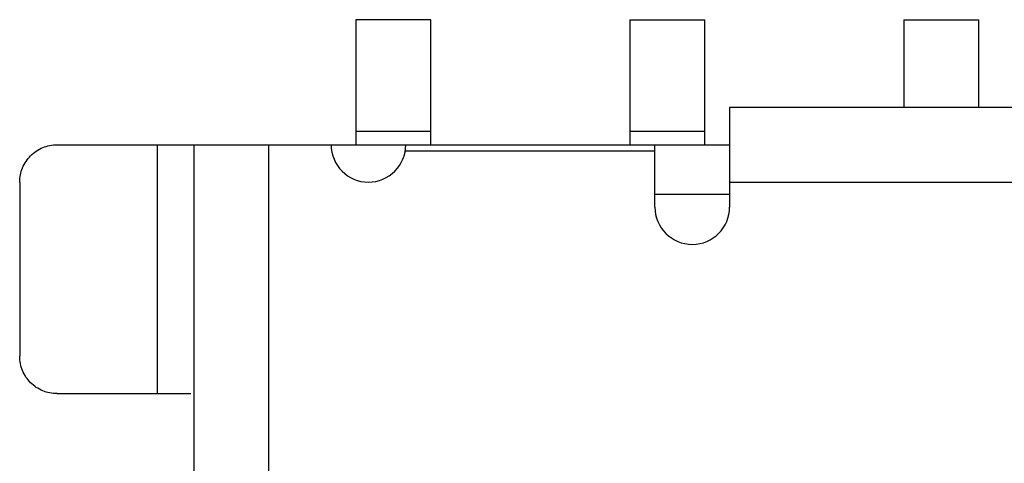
# Model space of a CAD drawing. Header units: millimetres. Extents: x 344 to 667, y 229 to 335.
# Tile 79 of 206: x 588.7 to 592.66, y 257.29 to 259.07. Entities that reach past the tile are written whole.
import ezdxf

# ---------------------------------------------------------------- set-up
doc = ezdxf.new("R2010")
doc.units = ezdxf.units.MM
doc.header["$LTSCALE"] = 0.5
doc.layers.get('0').update_dxf_attribs({"linetype": 'CONTINUOUS'})

msp = doc.modelspace()

# ---------------------------------------------------------------- linework, layer by layer
at = {"linetype": 'Continuous'}
for p, q in [((590.3529, 259.0741), (590.0529, 259.0741)), ((590.0529, 259.0741), (590.0529, 258.5715)), ((590.3529, 258.5714), (590.3529, 259.0741)), ((591.1529, 259.074), (591.4529, 259.074)), ((591.1529, 259.074), (591.1529, 258.5714)), ((591.4529, 258.5713), (591.4529, 259.074)), ((592.2529, 259.0739), (592.5529, 259.0739)), ((592.2529, 259.0739), (592.2529, 258.7213)), ((592.5529, 258.7212), (592.5529, 259.0739)), ((600.9529, 258.7205), (591.5529, 258.7213)), ((591.5529, 258.7213), (591.5529, 258.3213)), ((590.0529, 258.6262), (590.3529, 258.6262)), ((591.1529, 258.6261), (591.4529, 258.6261)), ((588.8529, 258.5716), (591.5529, 258.5713)), ((589.2554, 257.5715), (589.2555, 258.5715)), ((589.4025, 253.7062), (589.4029, 258.5715)), ((589.7028, 257.1715), (589.7029, 258.5715)), ((591.2529, 258.3214), (591.2529, 258.5714)), ((591.2529, 258.5464), (590.2508, 258.5464)), ((588.7029, 258.4216), (588.7028, 257.7216)), ((591.5529, 258.4213), (600.9529, 258.4205)), ((591.5529, 258.3713), (591.2529, 258.3714)), ((588.8528, 257.5716), (589.3904, 257.5715))]:
    msp.add_line(p, q, dxfattribs=at)
for centre in [(590.1029, 258.5715), (591.4029, 258.3213)]:
    msp.add_arc(centre, 0.15, 179.9951, 359.9951, dxfattribs=at)
for points, knots in [([(588.7029, 258.4216), (588.7029, 258.4411), (588.7107, 258.4805), (588.7441, 258.5304), (588.7939, 258.5638), (588.8333, 258.5716), (588.8529, 258.5716)], [0, 0, 0, 0, 0.250054, 0.500025, 0.749981, 1, 1, 1, 1]), ([(588.8528, 257.5716), (588.8333, 257.5716), (588.7938, 257.5794), (588.744, 257.6128), (588.7106, 257.6626), (588.7028, 257.7021), (588.7028, 257.7216)], [0, 0, 0, 0, 0.250019, 0.499975, 0.749946, 1, 1, 1, 1])]:
    msp.add_open_spline(points, degree=3, knots=knots, dxfattribs=at)

doc.saveas('drawing.dxf')
